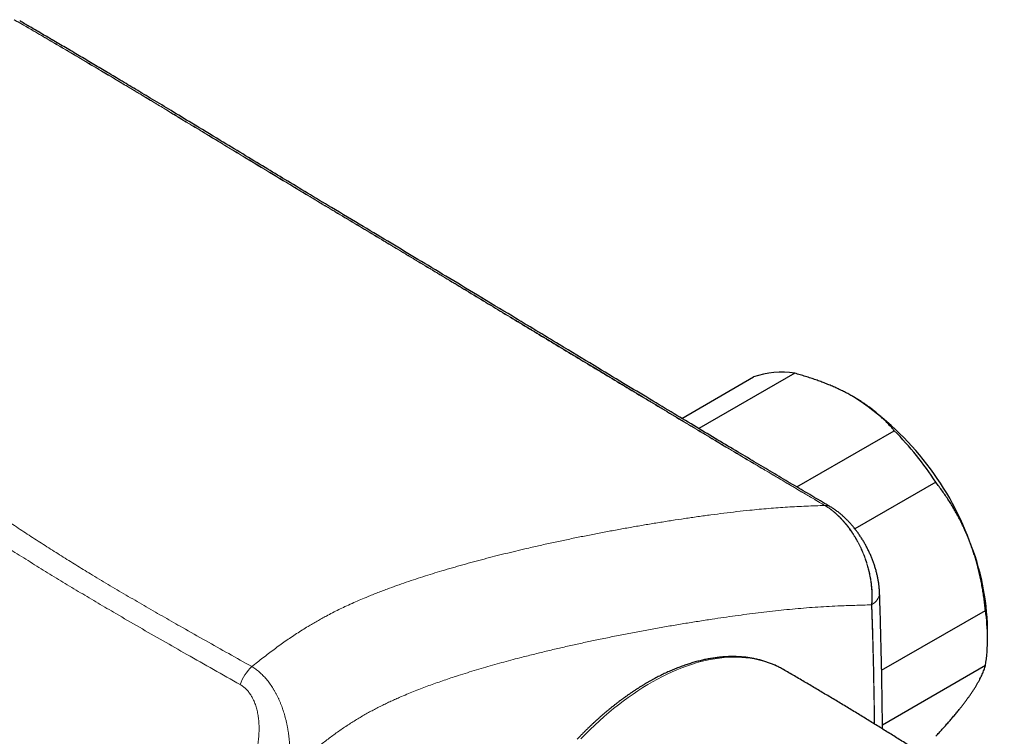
# Model space of a CAD drawing. Header units: millimetres. Extents: x 8 to 656, y 12 to 357.
# Tile 44 of 53: x 574 to 652, y 125 to 182. Entities that reach past the tile are written whole.
import ezdxf

# ---------------------------------------------------------------- set-up
doc = ezdxf.new("R2010")
doc.units = ezdxf.units.MM

msp = doc.modelspace()

# ---------------------------------------------------------------- linework, layer by layer
at = {"color": 7, "linetype": 'Continuous', "lineweight": 30}
for p, q in [((626.452, 150.295), (632.125, 153.572)), ((635.405, 153.865), (627.811, 149.48)), ((635.56, 144.861), (643.279, 149.32)), ((646.56, 145.24), (640.162, 141.544)), ((642.277, 130.345), (650.498, 135.093)), ((650.658, 132.812), (650.658, 133.628)), ((634.502, 130.402), (634.446, 130.434)), ((650.499, 130.72), (642.34, 126.008))]:
    msp.add_line(p, q, dxfattribs=at)
at = {"color": 252, "linetype": 'Continuous', "lineweight": 0, "flags": 128}
msp.add_lwpolyline([(634.446, 130.434), (634.305, 130.512), (634.022, 130.655), (633.733, 130.786), (633.436, 130.904), (633.134, 131.01), (632.825, 131.102), (632.51, 131.182), (632.19, 131.249), (631.863, 131.303), (631.532, 131.343), (631.195, 131.371), (630.853, 131.385), (630.507, 131.387), (630.156, 131.375), (629.801, 131.35), (629.442, 131.312), (629.079, 131.261), (628.713, 131.198), (628.344, 131.121), (627.971, 131.031), (627.596, 130.928), (627.219, 130.813), (626.839, 130.684), (626.457, 130.543), (626.074, 130.39), (625.689, 130.224), (625.303, 130.046), (624.917, 129.856), (624.529, 129.653), (624.141, 129.439), (623.754, 129.213), (623.366, 128.976), (622.979, 128.726), (622.592, 128.466), (622.207, 128.194), (621.823, 127.912), (621.44, 127.619), (621.059, 127.315), (620.68, 127.001), (620.303, 126.677), (619.929, 126.343), (619.558, 126), (619.19, 125.647), (618.825, 125.284), (618.463, 124.913)], dxfattribs=at)
at = {"color": 7, "linetype": 'Continuous', "lineweight": 30}
for centre, radius, start, end in [((634.326, 147.445), 6.511, 80.45858, 109.75369), ((627.638, 132.616), 23.017, 20.22836, 57.37078), ((624.954, 131.227), 25.752, 32.96532, 44.63382), ((631.192, 133.262), 19.47, 1.07903, 22.06174), ((635.646, 132.904), 15.012, 351.6352, 8.38576)]:
    msp.add_arc(centre, radius, start, end, dxfattribs=at)
at = {"color": 252, "linetype": 'Continuous', "lineweight": 0}
for centre, radius, start, end in [((637.828, 142.435), 0.96, 92.41936, 92.88055), ((637.835, 142.638), 0.758, 60.2139, 93.61369), ((641.034, 136.527), 1.082, 295.86046, 356.69662), ((640.431, 137.293), 2.044, 300.69964, 301.69348), ((594.825, 128.067), 3.523, 133.13301, 161.01268)]:
    msp.add_arc(centre, radius, start, end, dxfattribs=at)
for points, knots in [([(637.78, 143.394), (637.283, 143.686), (636.29, 144.269), (634.8, 145.147), (633.06, 146.175), (631.072, 147.353), (628.587, 148.832), (625.855, 150.465), (622.839, 152.274), (619.789, 154.11), (616.706, 155.972), (613.629, 157.834), (610.556, 159.695), (607.485, 161.554), (604.409, 163.408), (601.327, 165.257), (598.584, 166.9), (596.184, 168.34), (593.956, 169.681), (591.558, 171.131), (588.905, 172.739), (586.167, 174.396), (583.6, 175.945), (581.291, 177.33), (579.238, 178.554), (577.27, 179.717), (575.388, 180.821), (574.19, 181.515), (573.591, 181.862)], [0, 0, 0, 0, 0.023151, 0.046302, 0.069453, 0.104179, 0.138906, 0.185208, 0.231511, 0.279541, 0.32757, 0.3756, 0.42363, 0.47166, 0.51969, 0.56772, 0.61575, 0.64777, 0.67979, 0.719815, 0.75984, 0.803868, 0.847895, 0.879916, 0.911938, 0.943959, 0.971979, 1, 1, 1, 1]), ([(573.611, 181.863), (573.889, 181.702), (574.443, 181.382), (575.271, 180.901), (576.093, 180.421), (576.906, 179.944), (577.705, 179.474), (578.49, 179.011), (579.261, 178.554), (580.025, 178.1), (580.83, 177.62), (581.676, 177.115), (582.566, 176.582), (583.452, 176.05), (584.338, 175.518), (585.226, 174.983), (586.044, 174.489), (586.793, 174.037), (587.473, 173.626), (588.16, 173.21), (588.854, 172.79), (589.556, 172.366), (590.266, 171.936), (590.983, 171.502), (591.635, 171.107), (592.218, 170.754), (592.73, 170.445), (593.241, 170.136), (593.748, 169.829), (594.247, 169.528), (594.736, 169.233), (595.214, 168.946), (595.683, 168.663), (596.19, 168.358), (596.735, 168.03), (597.32, 167.678), (597.901, 167.329), (598.483, 166.98), (599.026, 166.654), (599.532, 166.35), (600.004, 166.067), (600.484, 165.779), (600.973, 165.486), (601.46, 165.194), (601.944, 164.904), (602.42, 164.618), (602.832, 164.371), (603.177, 164.164), (603.452, 163.999), (603.723, 163.836), (603.989, 163.677), (604.249, 163.521), (604.503, 163.368), (604.748, 163.221), (604.984, 163.079), (605.211, 162.942), (605.432, 162.81), (605.663, 162.671), (605.906, 162.525), (606.16, 162.372), (606.406, 162.224), (606.645, 162.08), (606.878, 161.94), (607.106, 161.803), (607.357, 161.652), (607.63, 161.488), (607.924, 161.31), (608.214, 161.136), (608.572, 160.92), (608.999, 160.663), (609.494, 160.364), (609.987, 160.068), (610.423, 159.804), (610.805, 159.574), (611.134, 159.376), (611.466, 159.175), (611.804, 158.972), (612.147, 158.765), (612.497, 158.553), (612.809, 158.365), (613.081, 158.201), (613.312, 158.061), (613.548, 157.919), (613.79, 157.773), (614.02, 157.634), (614.238, 157.503), (614.443, 157.379), (614.653, 157.252), (614.869, 157.121), (615.097, 156.984), (615.336, 156.839), (615.587, 156.687), (615.847, 156.531), (616.114, 156.37), (616.388, 156.204), (616.687, 156.024), (617.01, 155.828), (617.358, 155.619), (617.711, 155.405), (618.07, 155.188), (618.433, 154.969), (618.799, 154.749), (619.161, 154.53), (619.519, 154.314), (619.871, 154.101), (620.217, 153.893), (620.555, 153.689), (620.885, 153.49), (621.207, 153.296), (621.521, 153.106), (621.828, 152.921), (622.126, 152.742), (622.415, 152.567), (622.697, 152.398), (622.972, 152.232), (623.259, 152.059), (623.555, 151.881), (623.863, 151.696), (624.163, 151.515), (624.458, 151.338), (624.746, 151.164), (625.061, 150.975), (625.401, 150.771), (625.764, 150.552), (626.121, 150.338), (626.471, 150.128), (626.814, 149.922), (627.152, 149.719), (627.485, 149.52), (627.861, 149.294), (628.281, 149.043), (628.743, 148.766), (629.197, 148.494), (629.646, 148.225), (630.09, 147.96), (630.53, 147.698), (631.086, 147.366), (631.758, 146.965), (632.548, 146.495), (633.232, 146.088), (633.812, 145.744), (634.291, 145.46), (634.773, 145.174), (635.26, 144.886), (635.718, 144.615), (636.146, 144.362), (636.546, 144.126), (636.952, 143.886), (637.367, 143.642), (637.646, 143.478), (637.788, 143.395)], [0, 0, 0, 0, 0.012994, 0.025918, 0.038731, 0.051405, 0.06393, 0.076087, 0.088108, 0.100007, 0.1118, 0.12573, 0.139575, 0.153373, 0.167164, 0.180991, 0.194894, 0.205399, 0.215989, 0.226682, 0.23749, 0.248425, 0.25949, 0.270676, 0.281962, 0.289946, 0.297936, 0.305907, 0.313826, 0.321657, 0.329229, 0.336667, 0.343979, 0.351178, 0.360372, 0.36946, 0.378497, 0.387539, 0.396645, 0.403884, 0.411226, 0.418697, 0.426316, 0.434087, 0.441463, 0.448915, 0.45637, 0.460726, 0.465025, 0.469245, 0.473366, 0.477453, 0.481408, 0.485223, 0.488901, 0.492447, 0.495873, 0.499191, 0.503276, 0.507224, 0.511051, 0.514774, 0.518404, 0.521954, 0.525434, 0.530118, 0.534705, 0.539211, 0.543651, 0.551456, 0.559156, 0.566809, 0.574466, 0.579546, 0.584665, 0.58984, 0.595088, 0.600428, 0.605881, 0.611473, 0.614998, 0.618594, 0.62227, 0.626036, 0.629902, 0.633018, 0.63621, 0.639487, 0.642856, 0.646325, 0.650119, 0.654036, 0.658074, 0.662233, 0.666511, 0.6709, 0.676202, 0.681625, 0.687139, 0.692712, 0.698423, 0.704123, 0.709779, 0.715364, 0.720857, 0.726243, 0.731513, 0.73665, 0.741667, 0.746564, 0.751345, 0.756013, 0.760494, 0.764877, 0.769166, 0.773368, 0.778261, 0.783045, 0.787726, 0.792313, 0.79681, 0.801224, 0.807016, 0.812682, 0.818233, 0.823678, 0.829028, 0.834289, 0.839471, 0.84458, 0.851892, 0.859082, 0.866164, 0.873155, 0.880067, 0.886913, 0.893707, 0.906062, 0.918347, 0.930633, 0.938035, 0.94548, 0.952985, 0.960572, 0.968261, 0.97439, 0.980612, 0.98694, 0.993398, 1, 1, 1, 1]), ([(513.846, 160.35), (513.846, 160.35), (513.972, 160.278), (514.225, 160.134), (514.611, 159.92), (515.002, 159.709), (515.396, 159.503), (515.792, 159.302), (516.19, 159.105), (516.594, 158.911), (517.004, 158.72), (517.42, 158.532), (517.842, 158.347), (518.269, 158.165), (518.697, 157.989), (519.126, 157.818), (519.555, 157.652), (519.987, 157.489), (520.426, 157.33), (520.873, 157.173), (521.327, 157.018), (521.785, 156.867), (522.269, 156.713), (522.779, 156.556), (523.315, 156.397), (523.856, 156.243), (524.401, 156.094), (524.95, 155.949), (525.502, 155.808), (526.057, 155.673), (526.615, 155.541), (527.176, 155.414), (527.792, 155.279), (528.465, 155.138), (529.195, 154.992), (529.927, 154.852), (530.67, 154.715), (531.424, 154.583), (532.187, 154.454), (532.952, 154.33), (533.718, 154.211), (534.486, 154.095), (535.345, 153.969), (536.297, 153.835), (537.34, 153.692), (538.385, 153.553), (539.43, 153.416), (540.563, 153.27), (541.783, 153.114), (543.089, 152.947), (544.395, 152.777), (545.626, 152.613), (546.78, 152.454), (547.858, 152.3), (548.845, 152.153), (549.741, 152.012), (550.546, 151.881), (551.35, 151.744), (552.092, 151.611), (552.774, 151.483), (553.396, 151.362), (554.015, 151.236), (554.633, 151.104), (555.252, 150.966), (555.873, 150.821), (556.494, 150.669), (557.061, 150.523), (557.573, 150.385), (558.033, 150.256), (558.489, 150.123), (558.935, 149.987), (559.372, 149.848), (559.798, 149.708), (560.22, 149.562), (560.639, 149.412), (561.054, 149.256), (561.465, 149.096), (561.872, 148.93), (562.286, 148.755), (562.706, 148.571), (563.133, 148.376), (563.554, 148.176), (563.967, 147.974), (564.373, 147.767), (564.772, 147.558), (565.165, 147.346), (565.554, 147.13), (565.938, 146.91), (566.316, 146.689), (566.689, 146.464), (567.1, 146.212), (567.546, 145.931), (568.029, 145.62), (568.505, 145.307), (568.976, 144.991), (569.546, 144.603), (570.213, 144.142), (570.977, 143.609), (571.87, 142.989), (572.9, 142.287), (574.053, 141.516), (575.199, 140.765), (576.337, 140.034), (577.483, 139.31), (578.635, 138.596), (579.877, 137.838), (581.208, 137.039), (582.631, 136.199), (584.059, 135.368), (585.491, 134.544), (587.057, 133.652), (588.756, 132.692), (590.587, 131.663), (591.807, 130.98), (592.417, 130.638)], [0, 0, 0, 0, 0.000001, 0.005651, 0.011303, 0.016954, 0.022605, 0.028109, 0.033613, 0.039117, 0.044621, 0.05015, 0.05568, 0.06121, 0.06674, 0.072113, 0.077486, 0.082828, 0.08817, 0.093628, 0.099087, 0.104547, 0.110005, 0.116243, 0.122482, 0.128721, 0.13496, 0.141198, 0.147434, 0.15367, 0.159907, 0.166144, 0.17238, 0.18039, 0.1884, 0.196412, 0.204422, 0.212691, 0.220961, 0.229232, 0.237503, 0.245775, 0.254045, 0.265248, 0.276452, 0.287656, 0.29886, 0.310064, 0.324069, 0.338075, 0.35208, 0.366085, 0.377687, 0.38929, 0.400892, 0.409604, 0.418317, 0.42703, 0.435743, 0.442543, 0.449345, 0.456146, 0.462948, 0.469748, 0.476691, 0.483635, 0.490578, 0.495802, 0.501028, 0.506253, 0.511477, 0.516466, 0.521456, 0.526446, 0.531435, 0.536454, 0.541474, 0.546495, 0.551514, 0.556985, 0.562456, 0.567928, 0.573398, 0.578801, 0.584205, 0.589609, 0.595012, 0.60043, 0.605847, 0.611234, 0.61662, 0.623869, 0.631118, 0.638368, 0.645619, 0.652868, 0.664944, 0.677019, 0.689095, 0.707281, 0.725467, 0.74293, 0.760393, 0.777857, 0.79532, 0.812783, 0.834014, 0.855245, 0.876476, 0.897708, 0.918939, 0.945959, 0.97298, 1, 1, 1, 1]), ([(591.494, 129.213), (590.79, 129.611), (589.381, 130.407), (587.344, 131.56), (585.387, 132.675), (583.511, 133.752), (581.796, 134.748), (580.241, 135.661), (578.846, 136.491), (577.456, 137.328), (576.071, 138.174), (574.692, 139.029), (573.319, 139.894), (571.954, 140.769), (570.752, 141.553), (569.71, 142.242), (568.932, 142.757), (568.26, 143.198), (567.696, 143.563), (567.173, 143.896), (566.693, 144.196), (566.256, 144.465), (565.813, 144.731), (565.365, 144.995), (564.909, 145.256), (564.446, 145.515), (563.976, 145.77), (563.519, 146.01), (563.077, 146.235), (562.649, 146.446), (562.217, 146.653), (561.777, 146.856), (561.327, 147.056), (560.868, 147.252), (560.403, 147.443), (559.943, 147.625), (559.487, 147.797), (559.037, 147.96), (558.582, 148.118), (558.123, 148.272), (557.66, 148.422), (557.193, 148.567), (556.725, 148.707), (556.214, 148.856), (555.656, 149.011), (555.052, 149.173), (554.445, 149.328), (553.835, 149.479), (553.222, 149.624), (552.607, 149.765), (551.99, 149.901), (551.299, 150.048), (550.532, 150.205), (549.691, 150.369), (548.847, 150.527), (548.001, 150.679), (547.154, 150.825), (546.194, 150.985), (545.123, 151.156), (543.94, 151.338), (542.755, 151.513), (541.437, 151.701), (539.986, 151.902), (538.403, 152.118), (537.03, 152.305), (535.869, 152.465), (534.92, 152.598), (533.971, 152.734), (533.024, 152.873), (532.122, 153.011), (531.265, 153.147), (530.453, 153.28), (529.711, 153.407), (529.037, 153.528), (528.433, 153.639), (527.83, 153.755), (527.225, 153.875), (526.62, 154), (526.014, 154.13), (525.411, 154.266), (524.811, 154.406), (524.213, 154.552), (523.619, 154.704), (523.028, 154.861), (522.463, 155.018), (521.922, 155.175), (521.405, 155.33), (520.893, 155.491), (520.387, 155.655), (519.889, 155.824), (519.398, 155.997), (518.912, 156.174), (518.431, 156.356), (517.955, 156.543), (517.484, 156.735), (517.02, 156.931), (516.563, 157.131), (516.116, 157.334), (515.678, 157.539), (515.247, 157.748), (514.82, 157.961), (514.396, 158.18), (513.976, 158.405), (513.561, 158.633), (513.291, 158.788), (513.156, 158.865)], [0, 0, 0, 0, 0.031456, 0.062912, 0.090873, 0.118835, 0.146796, 0.167768, 0.18874, 0.209712, 0.230683, 0.251675, 0.272667, 0.293659, 0.31465, 0.328433, 0.342216, 0.350816, 0.359416, 0.368015, 0.374467, 0.380919, 0.38737, 0.393822, 0.400318, 0.406816, 0.413313, 0.419809, 0.425483, 0.431158, 0.436807, 0.442456, 0.448225, 0.453996, 0.459766, 0.465535, 0.470932, 0.476331, 0.481729, 0.487127, 0.492543, 0.49796, 0.503335, 0.508711, 0.515538, 0.522366, 0.529193, 0.53602, 0.542846, 0.549671, 0.556497, 0.563322, 0.572537, 0.581752, 0.590966, 0.600177, 0.609388, 0.6186, 0.631388, 0.644177, 0.656966, 0.669755, 0.686804, 0.703852, 0.7209, 0.731139, 0.741378, 0.751617, 0.761856, 0.772094, 0.780926, 0.789759, 0.798591, 0.805228, 0.811865, 0.818502, 0.825139, 0.831891, 0.838644, 0.845396, 0.852148, 0.858932, 0.865717, 0.872502, 0.879286, 0.885377, 0.891469, 0.897561, 0.903652, 0.909669, 0.915687, 0.921704, 0.927721, 0.933773, 0.939827, 0.94588, 0.951932, 0.957896, 0.963861, 0.969782, 0.975704, 0.981777, 0.987852, 0.993926, 1, 1, 1, 1]), ([(592.417, 130.638), (592.563, 130.755), (592.856, 130.99), (593.296, 131.335), (593.736, 131.673), (594.177, 132.005), (594.62, 132.329), (595.065, 132.645), (595.513, 132.954), (595.962, 133.253), (596.412, 133.542), (596.833, 133.802), (597.226, 134.036), (597.588, 134.246), (597.95, 134.45), (598.355, 134.67), (598.804, 134.905), (599.296, 135.151), (599.81, 135.398), (600.345, 135.644), (600.9, 135.888), (601.409, 136.103), (601.872, 136.292), (602.288, 136.457), (602.703, 136.618), (603.233, 136.818), (603.878, 137.053), (604.637, 137.319), (605.395, 137.574), (606.151, 137.818), (606.905, 138.054), (607.687, 138.29), (608.499, 138.527), (609.339, 138.764), (610.177, 138.993), (611.013, 139.214), (611.847, 139.428), (612.68, 139.635), (613.51, 139.835), (614.411, 140.046), (615.383, 140.267), (616.425, 140.496), (617.464, 140.717), (618.5, 140.929), (619.533, 141.134), (620.564, 141.331), (621.592, 141.521), (622.617, 141.704), (623.639, 141.88), (624.659, 142.049), (625.676, 142.21), (626.698, 142.365), (627.725, 142.514), (628.758, 142.656), (629.786, 142.789), (630.811, 142.911), (631.743, 143.012), (632.583, 143.095), (633.332, 143.161), (634.079, 143.219), (634.824, 143.27), (635.566, 143.311), (636.306, 143.345), (637.044, 143.373), (637.535, 143.387), (637.78, 143.394)], [0, 0, 0, 0, 0.009488, 0.018978, 0.028469, 0.037958, 0.047445, 0.057022, 0.066602, 0.076183, 0.085763, 0.09534, 0.103022, 0.110705, 0.118344, 0.125982, 0.136366, 0.146751, 0.157135, 0.168828, 0.180522, 0.192216, 0.200997, 0.209778, 0.218534, 0.22729, 0.243386, 0.259485, 0.275585, 0.291686, 0.307786, 0.323884, 0.341956, 0.360029, 0.378102, 0.396175, 0.414266, 0.432357, 0.450448, 0.468539, 0.491418, 0.514297, 0.537177, 0.560055, 0.582952, 0.605849, 0.628746, 0.651643, 0.674573, 0.697503, 0.720434, 0.743364, 0.766859, 0.790356, 0.813853, 0.83735, 0.860845, 0.878231, 0.895618, 0.913004, 0.93039, 0.947792, 0.965195, 0.982598, 1, 1, 1, 1]), ([(641.475, 135.535), (641.481, 135.613), (641.494, 135.771), (641.502, 136.014), (641.504, 136.261), (641.498, 136.513), (641.483, 136.769), (641.46, 137.029), (641.428, 137.292), (641.389, 137.555), (641.341, 137.817), (641.286, 138.077), (641.223, 138.34), (641.152, 138.602), (641.072, 138.866), (640.984, 139.129), (640.888, 139.392), (640.79, 139.638), (640.693, 139.866), (640.596, 140.077), (640.495, 140.285), (640.382, 140.505), (640.254, 140.736), (640.111, 140.977), (639.977, 141.19), (639.852, 141.374), (639.73, 141.548), (639.593, 141.733), (639.44, 141.925), (639.284, 142.111), (639.122, 142.29), (638.956, 142.463), (638.786, 142.629), (638.613, 142.787), (638.442, 142.931), (638.275, 143.062), (638.112, 143.181), (637.947, 143.293), (637.835, 143.361), (637.78, 143.394)], [0, 0, 0, 0, 0.028359, 0.056863, 0.085367, 0.114144, 0.142922, 0.171977, 0.201033, 0.23024, 0.258603, 0.287116, 0.315629, 0.344428, 0.373227, 0.402319, 0.431411, 0.460665, 0.484696, 0.508744, 0.532792, 0.556823, 0.586189, 0.615571, 0.644937, 0.665708, 0.686479, 0.713111, 0.739769, 0.766426, 0.793058, 0.82014, 0.84725, 0.874359, 0.901441, 0.926035, 0.95063, 0.975315, 1, 1, 1, 1]), ([(637.788, 143.395), (637.826, 143.371), (637.905, 143.324), (638.024, 143.247), (638.146, 143.164), (638.271, 143.073), (638.401, 142.973), (638.536, 142.864), (638.658, 142.758), (638.769, 142.657), (638.867, 142.565), (638.969, 142.465), (639.075, 142.356), (639.186, 142.238), (639.292, 142.119), (639.395, 141.999), (639.493, 141.88), (639.595, 141.751), (639.702, 141.611), (639.812, 141.459), (639.912, 141.316), (640, 141.183), (640.076, 141.064), (640.153, 140.94), (640.231, 140.81), (640.31, 140.672), (640.381, 140.544), (640.443, 140.428), (640.491, 140.335), (640.534, 140.251), (640.57, 140.177), (640.603, 140.108), (640.636, 140.04), (640.678, 139.95), (640.729, 139.836), (640.789, 139.697), (640.85, 139.551), (640.911, 139.397), (640.967, 139.246), (641.02, 139.099), (641.068, 138.956), (641.117, 138.807), (641.165, 138.649), (641.213, 138.479), (641.261, 138.297), (641.309, 138.102), (641.353, 137.898), (641.395, 137.686), (641.432, 137.469), (641.462, 137.265), (641.484, 137.079), (641.501, 136.913), (641.514, 136.753), (641.524, 136.599), (641.53, 136.45), (641.533, 136.328), (641.534, 136.234), (641.534, 136.171), (641.534, 136.117), (641.533, 136.072), (641.533, 136.034), (641.532, 135.992), (641.53, 135.946), (641.528, 135.894), (641.524, 135.81), (641.518, 135.696), (641.51, 135.601), (641.505, 135.553)], [0, 0, 0, 0, 0.017092, 0.034689, 0.052844, 0.071636, 0.091197, 0.111679, 0.133255, 0.148058, 0.163508, 0.179688, 0.196726, 0.214746, 0.233895, 0.249851, 0.266704, 0.284543, 0.303473, 0.323598, 0.34498, 0.359291, 0.374212, 0.389712, 0.405572, 0.421982, 0.439621, 0.451746, 0.462961, 0.472567, 0.480943, 0.488704, 0.496459, 0.504553, 0.519687, 0.535441, 0.551817, 0.569026, 0.587228, 0.602248, 0.617956, 0.634433, 0.651744, 0.669944, 0.690267, 0.711639, 0.733999, 0.757234, 0.781181, 0.805606, 0.824684, 0.843279, 0.86113, 0.878379, 0.895359, 0.91182, 0.92027, 0.927608, 0.933776, 0.938953, 0.943331, 0.947092, 0.953515, 0.959531, 0.965461, 0.98287, 1, 1, 1, 1]), ([(641.475, 135.535), (641.253, 135.525), (640.808, 135.506), (640.142, 135.486), (639.476, 135.465), (638.733, 135.437), (637.911, 135.396), (637.009, 135.34), (636.109, 135.273), (635.21, 135.194), (634.314, 135.105), (633.413, 135.006), (632.508, 134.898), (631.599, 134.783), (630.687, 134.66), (629.772, 134.531), (628.791, 134.386), (627.744, 134.224), (626.629, 134.044), (625.511, 133.856), (624.389, 133.659), (623.262, 133.453), (622.131, 133.239), (620.997, 133.015), (619.896, 132.79), (618.829, 132.564), (617.797, 132.338), (616.761, 132.103), (615.722, 131.858), (614.68, 131.604), (613.743, 131.366), (612.915, 131.148), (612.194, 130.953), (611.472, 130.751), (610.748, 130.543), (610.022, 130.327), (609.294, 130.102), (608.631, 129.891), (608.032, 129.693), (607.5, 129.512), (606.966, 129.325), (606.43, 129.131), (605.893, 128.93), (605.353, 128.72), (604.813, 128.502), (604.328, 128.298), (603.898, 128.111), (603.523, 127.942), (603.149, 127.768), (602.774, 127.586), (602.398, 127.397), (602.022, 127.201), (601.646, 126.996), (601.269, 126.783), (600.892, 126.562), (600.514, 126.331), (600.137, 126.091), (599.761, 125.842), (599.385, 125.585), (599.009, 125.318), (598.636, 125.044), (598.262, 124.762), (597.89, 124.472), (597.518, 124.175), (597.148, 123.874), (596.41, 123.262), (595.794, 122.751), (595.302, 122.341)], [0, 0, 0, 0, 0.015625, 0.03125, 0.046875, 0.0625, 0.083336, 0.104171, 0.125007, 0.145392, 0.165778, 0.186164, 0.20655, 0.226955, 0.247361, 0.267766, 0.288172, 0.312751, 0.337332, 0.361912, 0.386491, 0.41109, 0.435689, 0.460288, 0.484886, 0.507046, 0.529208, 0.55137, 0.573532, 0.595693, 0.617852, 0.633044, 0.648237, 0.663432, 0.678626, 0.693819, 0.709011, 0.724202, 0.73526, 0.746319, 0.757366, 0.768413, 0.779527, 0.790642, 0.801756, 0.812869, 0.820539, 0.82821, 0.835881, 0.843551, 0.851254, 0.858958, 0.866662, 0.874364, 0.882139, 0.889915, 0.897691, 0.905466, 0.913297, 0.92113, 0.928964, 0.936796, 0.944692, 0.952589, 0.960487, 0.968384, 1, 1, 1, 1]), ([(641.696, 126.103), (641.693, 126.421), (641.681, 127.45), (641.65, 129.185), (641.603, 131.307), (641.545, 133.424), (641.499, 134.831), (641.475, 135.535)], [0, 0, 0, 0, 0.100696, 0.32548, 0.55032, 0.775161, 1, 1, 1, 1]), ([(641.505, 135.553), (641.527, 134.882), (641.571, 133.54), (641.624, 131.52), (641.668, 129.492), (641.7, 127.682), (641.713, 126.546), (641.718, 126.089)], [0, 0, 0, 0, 0.213536, 0.427447, 0.641613, 0.856038, 1, 1, 1, 1]), ([(592.417, 130.638), (592.468, 130.607), (592.569, 130.544), (592.718, 130.44), (592.865, 130.328), (593.011, 130.207), (593.154, 130.077), (593.296, 129.938), (593.435, 129.792), (593.567, 129.64), (593.695, 129.483), (593.817, 129.322), (593.935, 129.155), (594.05, 128.981), (594.161, 128.801), (594.268, 128.614), (594.371, 128.422), (594.469, 128.226), (594.563, 128.024), (594.653, 127.817), (594.737, 127.608), (594.817, 127.394), (594.892, 127.176), (594.963, 126.954), (595.028, 126.73), (595.092, 126.496), (595.151, 126.251), (595.207, 125.995), (595.256, 125.739), (595.298, 125.48), (595.334, 125.219), (595.364, 124.957), (595.387, 124.695), (595.404, 124.432), (595.415, 124.167), (595.419, 123.901), (595.416, 123.637), (595.407, 123.374), (595.391, 123.112), (595.368, 122.851), (595.339, 122.594), (595.315, 122.426), (595.302, 122.341)], [0, 0, 0, 0, 0.022403, 0.044827, 0.067251, 0.089655, 0.112746, 0.13586, 0.158975, 0.182067, 0.204462, 0.226876, 0.24929, 0.271686, 0.294682, 0.317696, 0.340712, 0.363709, 0.387131, 0.41057, 0.434011, 0.457434, 0.481377, 0.505334, 0.529293, 0.553237, 0.580124, 0.60703, 0.633937, 0.660826, 0.688322, 0.715837, 0.743353, 0.770851, 0.799185, 0.827538, 0.855891, 0.884226, 0.91316, 0.942113, 0.971066, 1, 1, 1, 1]), ([(592.577, 123.1), (592.601, 123.182), (592.651, 123.346), (592.719, 123.606), (592.782, 123.877), (592.839, 124.158), (592.887, 124.441), (592.924, 124.707), (592.951, 124.956), (592.969, 125.179), (592.98, 125.389), (592.986, 125.587), (592.987, 125.783), (592.983, 125.98), (592.973, 126.178), (592.957, 126.375), (592.936, 126.573), (592.908, 126.77), (592.873, 126.968), (592.831, 127.163), (592.782, 127.354), (592.726, 127.54), (592.662, 127.723), (592.59, 127.905), (592.514, 128.07), (592.436, 128.218), (592.361, 128.346), (592.279, 128.474), (592.187, 128.6), (592.087, 128.723), (591.981, 128.839), (591.868, 128.946), (591.749, 129.045), (591.625, 129.136), (591.538, 129.187), (591.494, 129.213)], [0, 0, 0, 0, 0.0387644, 0.0775286, 0.1201635, 0.1627981, 0.2045393, 0.2462798, 0.2802691, 0.3142578, 0.3434052, 0.3717252, 0.4000448, 0.4285477, 0.4570501, 0.4858002, 0.5145496, 0.5435199, 0.5724891, 0.6023141, 0.6309654, 0.6596151, 0.6885998, 0.7175831, 0.7481894, 0.7713732, 0.7945712, 0.8177534, 0.843347, 0.8689629, 0.8945545, 0.9206972, 0.9468397, 0.9734198, 1, 1, 1, 1])]:
    msp.add_open_spline(points, degree=3, knots=knots, dxfattribs=at)
at = {"color": 7, "linetype": 'Continuous', "lineweight": 30}
for points, knots in [([(638.212, 143.297), (638.117, 143.353), (637.574, 143.672), (636.573, 144.262), (635.2, 145.074), (633.8, 145.904), (632.367, 146.756), (630.868, 147.65), (629.285, 148.597), (627.596, 149.608), (625.805, 150.684), (623.879, 151.842), (621.768, 153.114), (619.374, 154.558), (616.44, 156.33), (613.361, 158.189), (610.366, 159.997), (607.871, 161.499), (605.596, 162.868), (603.417, 164.176), (601.139, 165.542), (598.932, 166.866), (596.867, 168.107), (595.113, 169.163), (593.402, 170.196), (591.694, 171.229), (589.756, 172.403), (587.863, 173.548), (586.071, 174.63), (584.591, 175.523), (583.25, 176.328), (582.021, 177.064), (580.874, 177.749), (579.791, 178.392), (578.726, 179.023), (577.674, 179.644), (576.671, 180.233), (575.715, 180.791), (574.854, 181.291), (574.287, 181.62), (574.034, 181.766)], [0, 0, 0, 0, 0.004437, 0.025435, 0.04683, 0.068651, 0.090938, 0.113821, 0.138782, 0.164989, 0.19277, 0.222559, 0.255048, 0.291466, 0.334445, 0.392217, 0.435393, 0.474448, 0.508793, 0.541754, 0.576264, 0.615289, 0.644933, 0.67285, 0.697268, 0.724969, 0.752687, 0.787864, 0.813452, 0.836399, 0.857056, 0.876068, 0.893839, 0.910632, 0.926631, 0.94358, 0.959768, 0.973512, 0.988201, 1, 1, 1, 1]), ([(640.049, 152.001), (640.007, 152.025), (639.858, 152.11), (639.596, 152.253), (639.26, 152.427), (638.914, 152.594), (638.559, 152.756), (638.196, 152.913), (637.826, 153.063), (637.451, 153.207), (637.065, 153.347), (636.664, 153.483), (636.25, 153.617), (635.831, 153.744), (635.547, 153.825), (635.405, 153.865)], [0, 0, 0, 0, 0.031425, 0.110773, 0.190157, 0.269542, 0.348893, 0.42894, 0.508988, 0.58762, 0.666253, 0.749675, 0.833122, 0.916573, 1, 1, 1, 1]), ([(643.279, 149.32), (643.211, 149.4), (643.073, 149.561), (642.856, 149.799), (642.629, 150.035), (642.392, 150.267), (642.144, 150.496), (641.885, 150.721), (641.617, 150.941), (641.354, 151.144), (641.096, 151.332), (640.846, 151.505), (640.588, 151.674), (640.323, 151.84), (640.14, 151.947), (640.049, 152.001)], [0, 0, 0, 0, 0.082024, 0.164071, 0.246115, 0.328134, 0.410672, 0.49321, 0.574831, 0.656452, 0.72514, 0.793862, 0.862594, 0.931314, 1, 1, 1, 1]), ([(649.236, 140.575), (649.213, 140.633), (649.136, 140.829), (649, 141.156), (648.823, 141.555), (648.637, 141.948), (648.441, 142.335), (648.236, 142.716), (648.024, 143.089), (647.806, 143.453), (647.577, 143.815), (647.337, 144.178), (647.084, 144.539), (646.826, 144.894), (646.648, 145.124), (646.56, 145.24)], [0, 0, 0, 0, 0.034083, 0.113223, 0.192397, 0.271573, 0.350714, 0.430546, 0.510378, 0.588808, 0.667237, 0.750413, 0.833614, 0.916819, 1, 1, 1, 1]), ([(642.113, 136.464), (642.112, 136.51), (642.108, 136.603), (642.099, 136.744), (642.086, 136.886), (642.071, 137.029), (642.053, 137.171), (642.033, 137.313), (642.009, 137.456), (641.983, 137.599), (641.954, 137.743), (641.922, 137.887), (641.888, 138.03), (641.851, 138.174), (641.811, 138.316), (641.769, 138.459), (641.725, 138.601), (641.678, 138.742), (641.629, 138.882), (641.578, 139.022), (641.525, 139.16), (641.469, 139.298), (641.412, 139.435), (641.352, 139.57), (641.291, 139.705), (641.227, 139.838), (641.162, 139.97), (641.095, 140.101), (641.026, 140.23), (640.954, 140.359), (640.881, 140.486), (640.807, 140.612), (640.73, 140.736), (640.652, 140.859), (640.572, 140.98), (640.491, 141.1), (640.408, 141.218), (640.323, 141.334), (640.237, 141.449), (640.149, 141.561), (640.06, 141.672), (639.969, 141.781), (639.877, 141.888), (639.783, 141.993), (639.688, 142.096), (639.591, 142.197), (639.493, 142.296), (639.394, 142.393), (639.293, 142.487), (639.191, 142.579), (639.088, 142.669), (638.982, 142.757), (638.876, 142.843), (638.768, 142.925), (638.659, 143.005), (638.549, 143.082), (638.439, 143.156), (638.327, 143.227), (638.251, 143.274), (638.213, 143.296), (638.212, 143.296)], [0, 0, 0, 0, 0.018133, 0.036791, 0.055417, 0.073984, 0.092468, 0.110851, 0.1291, 0.147679, 0.166216, 0.184715, 0.203167, 0.221566, 0.239906, 0.258183, 0.276392, 0.294531, 0.312598, 0.330591, 0.348509, 0.366352, 0.384121, 0.401816, 0.419437, 0.436988, 0.45447, 0.471861, 0.48929, 0.506648, 0.523958, 0.54122, 0.558437, 0.575612, 0.592747, 0.609845, 0.62691, 0.643935, 0.660894, 0.677872, 0.694827, 0.711764, 0.728687, 0.745601, 0.76251, 0.779419, 0.796332, 0.813252, 0.830139, 0.846913, 0.863978, 0.881016, 0.89803, 0.915022, 0.931994, 0.948947, 0.96588, 0.982795, 0.99969, 1, 1, 1, 1]), ([(650.498, 135.093), (650.481, 135.248), (650.448, 135.557), (650.388, 136.019), (650.32, 136.48), (650.243, 136.94), (650.156, 137.398), (650.059, 137.854), (649.953, 138.304), (649.843, 138.726), (649.731, 139.121), (649.619, 139.49), (649.499, 139.856), (649.372, 140.218), (649.281, 140.456), (649.236, 140.575)], [0, 0, 0, 0, 0.082024, 0.164071, 0.246115, 0.328134, 0.410672, 0.49321, 0.574831, 0.656452, 0.72514, 0.793862, 0.862594, 0.931314, 1, 1, 1, 1]), ([(642.343, 125.703), (642.343, 125.726), (642.34, 126.101), (642.332, 126.83), (642.319, 127.89), (642.303, 128.951), (642.284, 130.014), (642.263, 131.079), (642.239, 132.146), (642.212, 133.215), (642.183, 134.285), (642.152, 135.3), (642.129, 136.026), (642.116, 136.395), (642.113, 136.464)], [0, 0, 0, 0, 0.0062361, 0.1040404, 0.2021174, 0.3004695, 0.3990989, 0.4980081, 0.5971995, 0.6966756, 0.7964387, 0.8965021, 0.9806726, 1, 1, 1, 1]), ([(634.443, 130.435), (634.43, 130.442), (634.372, 130.476), (634.267, 130.533), (634.127, 130.605), (633.985, 130.675), (633.841, 130.741), (633.696, 130.805), (633.55, 130.865), (633.402, 130.923), (633.252, 130.977), (633.101, 131.029), (632.949, 131.077), (632.794, 131.122), (632.639, 131.165), (632.482, 131.204), (632.324, 131.24), (632.164, 131.273), (632.003, 131.303), (631.84, 131.33), (631.677, 131.354), (631.512, 131.374), (631.345, 131.392), (631.178, 131.406), (631.009, 131.417), (630.84, 131.425), (630.669, 131.43), (630.497, 131.432), (630.323, 131.431), (630.149, 131.426), (629.974, 131.419), (629.798, 131.408), (629.621, 131.394), (629.443, 131.377), (629.264, 131.356), (629.084, 131.333), (628.903, 131.306), (628.722, 131.277), (628.539, 131.244), (628.357, 131.208), (628.173, 131.169), (627.989, 131.126), (627.804, 131.081), (627.618, 131.033), (627.432, 130.981), (627.245, 130.926), (627.058, 130.869), (626.871, 130.808), (626.683, 130.744), (626.494, 130.677), (626.305, 130.607), (626.116, 130.534), (625.927, 130.459), (625.737, 130.38), (625.547, 130.298), (625.357, 130.213), (625.166, 130.125), (624.976, 130.035), (624.785, 129.941), (624.594, 129.845), (624.404, 129.745), (624.213, 129.643), (624.022, 129.538), (623.831, 129.431), (623.641, 129.32), (623.45, 129.207), (623.259, 129.091), (623.069, 128.972), (622.879, 128.85), (622.689, 128.726), (622.499, 128.599), (622.31, 128.469), (622.121, 128.337), (621.932, 128.202), (621.744, 128.065), (621.556, 127.925), (621.368, 127.783), (621.181, 127.638), (620.994, 127.49), (620.808, 127.34), (620.623, 127.188), (620.438, 127.033), (620.253, 126.876), (620.07, 126.716), (619.886, 126.555), (619.704, 126.39), (619.522, 126.224), (619.341, 126.055), (619.161, 125.884), (618.982, 125.711), (618.803, 125.536), (618.625, 125.359), (618.449, 125.179), (618.294, 125.02), (618.199, 124.92), (618.162, 124.881)], [0, 0, 0, 0, 0.002969, 0.013651, 0.024333, 0.035016, 0.045701, 0.056388, 0.067078, 0.077772, 0.08847, 0.099173, 0.109882, 0.120597, 0.131319, 0.142047, 0.152783, 0.163527, 0.174279, 0.185039, 0.195807, 0.206584, 0.21737, 0.228165, 0.238968, 0.24978, 0.2606, 0.271429, 0.282266, 0.293112, 0.303965, 0.314826, 0.325694, 0.33657, 0.347452, 0.358341, 0.369236, 0.380137, 0.391043, 0.401955, 0.412871, 0.423792, 0.434718, 0.445647, 0.45658, 0.467516, 0.478455, 0.489397, 0.500341, 0.511288, 0.522237, 0.533187, 0.544139, 0.555092, 0.566046, 0.577002, 0.587958, 0.598914, 0.609871, 0.620829, 0.631786, 0.642744, 0.653702, 0.664659, 0.675616, 0.686573, 0.697529, 0.708485, 0.719441, 0.730395, 0.741349, 0.752303, 0.763256, 0.774207, 0.785159, 0.796109, 0.807059, 0.818007, 0.828955, 0.839902, 0.850848, 0.861793, 0.872738, 0.883681, 0.894624, 0.905566, 0.916507, 0.927447, 0.938386, 0.949324, 0.960262, 0.971199, 0.982135, 0.99307, 1, 1, 1, 1]), ([(651.988, 119.474), (651.925, 119.517), (651.579, 119.75), (650.951, 120.17), (650.102, 120.734), (649.251, 121.295), (648.398, 121.854), (647.543, 122.41), (646.686, 122.963), (645.827, 123.513), (644.966, 124.06), (644.103, 124.605), (643.238, 125.147), (642.372, 125.686), (641.503, 126.222), (640.633, 126.756), (639.761, 127.286), (638.887, 127.814), (638.011, 128.339), (637.133, 128.861), (636.254, 129.38), (635.377, 129.894), (634.792, 130.233), (634.502, 130.402)], [0, 0, 0, 0, 0.011175, 0.060623, 0.110075, 0.159532, 0.208992, 0.258455, 0.307921, 0.357391, 0.406863, 0.456337, 0.505814, 0.555292, 0.604772, 0.654254, 0.703737, 0.753221, 0.802705, 0.85219, 0.901675, 0.95116, 1, 1, 1, 1]), ([(649.238, 128.328), (649.261, 128.36), (649.336, 128.468), (649.457, 128.647), (649.598, 128.862), (649.728, 129.072), (649.85, 129.276), (649.962, 129.474), (650.064, 129.666), (650.156, 129.851), (650.241, 130.032), (650.318, 130.211), (650.388, 130.387), (650.448, 130.557), (650.482, 130.666), (650.499, 130.72)], [0, 0, 0, 0, 0.034083, 0.113223, 0.192397, 0.271573, 0.350714, 0.430546, 0.510378, 0.588808, 0.667237, 0.750413, 0.833614, 0.916819, 1, 1, 1, 1]), ([(646.563, 125.119), (646.651, 125.214), (646.826, 125.403), (647.081, 125.683), (647.329, 125.961), (647.572, 126.236), (647.808, 126.508), (648.035, 126.777), (648.253, 127.04), (648.451, 127.284), (648.631, 127.511), (648.793, 127.721), (648.949, 127.927), (649.098, 128.13), (649.191, 128.262), (649.238, 128.328)], [0, 0, 0, 0, 0.082024, 0.164071, 0.246115, 0.328134, 0.410672, 0.49321, 0.574831, 0.656452, 0.72514, 0.793862, 0.862594, 0.931314, 1, 1, 1, 1])]:
    msp.add_open_spline(points, degree=3, knots=knots, dxfattribs=at)

doc.saveas('drawing.dxf')
